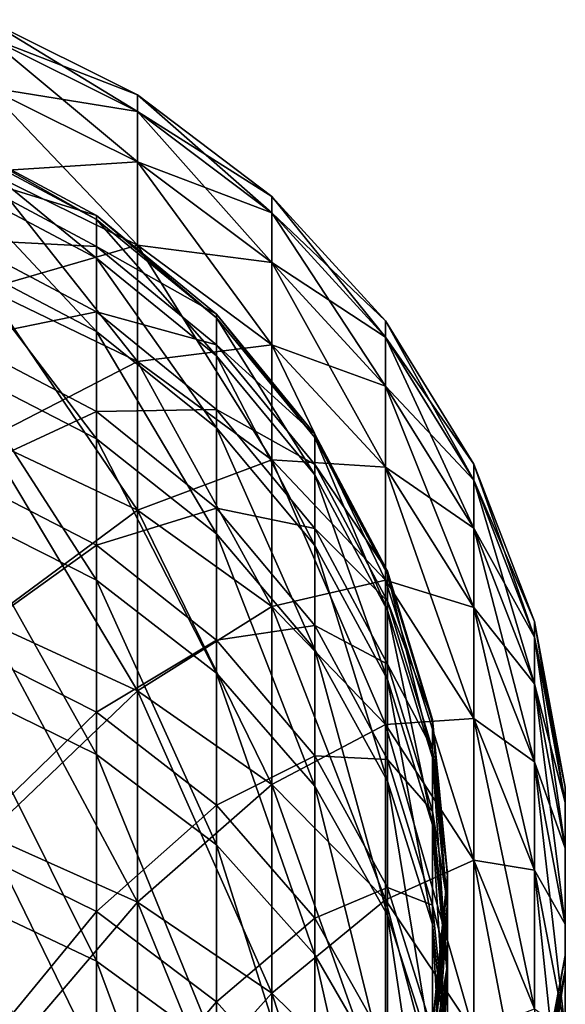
# Model space of a CAD drawing. Header units: millimetres. Extents: x -198 to 325, y 0 to 239.
# Tile 256 of 256: x 156 to 165, y 197 to 213. Entities that reach past the tile are written whole.
import ezdxf

# ---------------------------------------------------------------- set-up
doc = ezdxf.new("R2010")
doc.units = ezdxf.units.MM
doc.header["$LTSCALE"] = 65.185185
doc.layers.add('658', color=7, linetype='CONTINUOUS')
doc.layers.add('661', color=7, linetype='CONTINUOUS')

msp = doc.modelspace()

# ---------------------------------------------------------------- linework, layer by layer
at = {"layer": '658', "color": 7, "linetype": 'CONTINUOUS', "true_color": 0xe0f2ff}
for points in [[(157.227, 210.264, 112.708), (157.227, 210.199, 121.223), (154.977, 211.467, 112.709), (157.227, 210.264, 112.708)], [(154.977, 210.958, 104.127), (157.227, 210.264, 112.708), (154.977, 211.467, 112.709), (154.977, 210.958, 104.127)], [(154.977, 211.467, 112.709), (157.227, 210.199, 121.223), (154.977, 211.399, 121.307), (154.977, 211.467, 112.709)], [(157.227, 210.199, 121.223), (157.227, 209.562, 129.715), (154.977, 211.399, 121.307), (157.227, 210.199, 121.223)], [(154.977, 211.399, 121.307), (157.227, 209.562, 129.715), (154.977, 210.755, 129.88), (154.977, 211.399, 121.307)], [(157.227, 209.757, 104.208), (157.227, 210.264, 112.708), (154.977, 210.958, 104.127), (157.227, 209.757, 104.208)], [(154.977, 209.873, 95.598), (157.227, 209.757, 104.208), (154.977, 210.958, 104.127), (154.977, 209.873, 95.598)], [(157.227, 209.562, 129.715), (157.227, 208.358, 138.145), (154.977, 210.755, 129.88), (157.227, 209.562, 129.715)], [(154.977, 210.755, 129.88), (157.227, 208.358, 138.145), (154.977, 209.536, 138.391), (154.977, 210.755, 129.88)], [(159.198, 208.644, 112.706), (159.198, 208.583, 121.111), (157.227, 210.264, 112.708), (159.198, 208.644, 112.706)], [(157.227, 209.757, 104.208), (159.198, 208.644, 112.706), (157.227, 210.264, 112.708), (157.227, 209.757, 104.208)], [(157.227, 210.264, 112.708), (159.198, 208.583, 121.111), (157.227, 210.199, 121.223), (157.227, 210.264, 112.708)], [(159.198, 208.583, 121.111), (159.198, 207.958, 129.492), (157.227, 210.199, 121.223), (159.198, 208.583, 121.111)], [(157.227, 210.199, 121.223), (159.198, 207.958, 129.492), (157.227, 209.562, 129.715), (157.227, 210.199, 121.223)], [(157.227, 208.681, 95.76), (157.227, 209.757, 104.208), (154.977, 209.873, 95.598), (157.227, 208.681, 95.76)], [(154.977, 208.219, 87.161), (157.227, 208.681, 95.76), (154.977, 209.873, 95.598), (154.977, 208.219, 87.161)], [(159.198, 208.141, 104.316), (159.198, 208.644, 112.706), (157.227, 209.757, 104.208), (159.198, 208.141, 104.316)], [(157.227, 208.681, 95.76), (159.198, 208.141, 104.316), (157.227, 209.757, 104.208), (157.227, 208.681, 95.76)], [(159.198, 207.958, 129.492), (159.198, 206.772, 137.813), (157.227, 209.562, 129.715), (159.198, 207.958, 129.492)], [(157.227, 209.562, 129.715), (159.198, 206.772, 137.813), (157.227, 208.358, 138.145), (157.227, 209.562, 129.715)], [(157.227, 208.358, 138.145), (157.227, 206.59, 146.475), (154.977, 209.536, 138.391), (157.227, 208.358, 138.145)], [(154.977, 209.536, 138.391), (157.227, 206.59, 146.475), (154.977, 207.749, 146.801), (154.977, 209.536, 138.391)], [(157.227, 207.04, 87.404), (157.227, 208.681, 95.76), (154.977, 208.219, 87.161), (157.227, 207.04, 87.404)], [(159.198, 207.076, 95.979), (159.198, 208.141, 104.316), (157.227, 208.681, 95.76), (159.198, 207.076, 95.979)], [(157.227, 207.04, 87.404), (159.198, 207.076, 95.979), (157.227, 208.681, 95.76), (157.227, 207.04, 87.404)], [(160.815, 206.67, 112.704), (160.815, 206.613, 120.974), (159.198, 208.644, 112.706), (160.815, 206.67, 112.704)], [(159.198, 208.141, 104.316), (160.815, 206.67, 112.704), (159.198, 208.644, 112.706), (159.198, 208.141, 104.316)], [(159.198, 208.644, 112.706), (160.815, 206.613, 120.974), (159.198, 208.583, 121.111), (159.198, 208.644, 112.706)], [(160.815, 206.613, 120.974), (160.815, 206.003, 129.221), (159.198, 208.583, 121.111), (160.815, 206.613, 120.974)], [(159.198, 208.583, 121.111), (160.815, 206.003, 129.221), (159.198, 207.958, 129.492), (159.198, 208.583, 121.111)], [(159.198, 206.772, 137.813), (159.198, 205.03, 146.036), (157.227, 208.358, 138.145), (159.198, 206.772, 137.813)], [(157.227, 208.358, 138.145), (159.198, 205.03, 146.036), (157.227, 206.59, 146.475), (157.227, 208.358, 138.145)], [(154.977, 206.001, 78.854), (157.227, 207.04, 87.404), (154.977, 208.219, 87.161), (154.977, 206.001, 78.854)], [(160.815, 206.171, 104.449), (160.815, 206.67, 112.704), (159.198, 208.141, 104.316), (160.815, 206.171, 104.449)], [(159.198, 207.076, 95.979), (160.815, 206.171, 104.449), (159.198, 208.141, 104.316), (159.198, 207.076, 95.979)], [(160.815, 206.003, 129.221), (160.815, 204.84, 137.409), (159.198, 207.958, 129.492), (160.815, 206.003, 129.221)], [(159.198, 207.958, 129.492), (160.815, 204.84, 137.409), (159.198, 206.772, 137.813), (159.198, 207.958, 129.492)], [(157.227, 206.59, 146.475), (157.227, 204.267, 154.668), (154.977, 207.749, 146.801), (157.227, 206.59, 146.475)], [(154.977, 207.749, 146.801), (157.227, 204.267, 154.668), (154.977, 205.401, 155.072), (154.977, 207.749, 146.801)], [(157.227, 204.842, 79.177), (157.227, 207.04, 87.404), (154.977, 206.001, 78.854), (157.227, 204.842, 79.177)], [(159.198, 205.454, 87.732), (159.198, 207.076, 95.979), (157.227, 207.04, 87.404), (159.198, 205.454, 87.732)], [(157.227, 204.842, 79.177), (159.198, 205.454, 87.732), (157.227, 207.04, 87.404), (157.227, 204.842, 79.177)], [(160.815, 205.12, 96.246), (160.815, 206.171, 104.449), (159.198, 207.076, 95.979), (160.815, 205.12, 96.246)], [(159.198, 205.454, 87.732), (160.815, 205.12, 96.246), (159.198, 207.076, 95.979), (159.198, 205.454, 87.732)], [(160.815, 204.84, 137.409), (160.815, 203.13, 145.501), (159.198, 206.772, 137.813), (160.815, 204.84, 137.409)], [(159.198, 206.772, 137.813), (160.815, 203.13, 145.501), (159.198, 205.03, 146.036), (159.198, 206.772, 137.813)], [(162.015, 204.418, 112.702), (162.015, 204.367, 120.818), (160.815, 206.67, 112.704), (162.015, 204.418, 112.702)], [(160.815, 206.171, 104.449), (162.015, 204.418, 112.702), (160.815, 206.67, 112.704), (160.815, 206.171, 104.449)], [(160.815, 206.67, 112.704), (162.015, 204.367, 120.818), (160.815, 206.613, 120.974), (160.815, 206.67, 112.704)], [(159.198, 205.03, 146.036), (159.198, 202.741, 154.123), (157.227, 206.59, 146.475), (159.198, 205.03, 146.036)], [(157.227, 206.59, 146.475), (159.198, 202.741, 154.123), (157.227, 204.267, 154.668), (157.227, 206.59, 146.475)], [(162.015, 204.367, 120.818), (162.015, 203.772, 128.913), (160.815, 206.613, 120.974), (162.015, 204.367, 120.818)], [(160.815, 206.613, 120.974), (162.015, 203.772, 128.913), (160.815, 206.003, 129.221), (160.815, 206.613, 120.974)], [(162.015, 203.925, 104.601), (162.015, 204.418, 112.702), (160.815, 206.171, 104.449), (162.015, 203.925, 104.601)], [(160.815, 205.12, 96.246), (162.015, 203.925, 104.601), (160.815, 206.171, 104.449), (160.815, 205.12, 96.246)], [(154.977, 203.231, 70.714), (157.227, 204.842, 79.177), (154.977, 206.001, 78.854), (154.977, 203.231, 70.714)], [(162.015, 203.772, 128.913), (162.015, 202.635, 136.949), (160.815, 206.003, 129.221), (162.015, 203.772, 128.913)], [(160.815, 206.003, 129.221), (162.015, 202.635, 136.949), (160.815, 204.84, 137.409), (160.815, 206.003, 129.221)], [(157.227, 204.267, 154.668), (157.227, 201.399, 162.686), (154.977, 205.401, 155.072), (157.227, 204.267, 154.668)], [(154.977, 205.401, 155.072), (157.227, 201.399, 162.686), (154.977, 202.503, 163.167), (154.977, 205.401, 155.072)], [(159.198, 203.282, 79.613), (159.198, 205.454, 87.732), (157.227, 204.842, 79.177), (159.198, 203.282, 79.613)], [(160.815, 203.521, 88.132), (160.815, 205.12, 96.246), (159.198, 205.454, 87.732), (160.815, 203.521, 88.132)], [(159.198, 203.282, 79.613), (160.815, 203.521, 88.132), (159.198, 205.454, 87.732), (159.198, 203.282, 79.613)], [(160.815, 203.13, 145.501), (160.815, 200.882, 153.459), (159.198, 205.03, 146.036), (160.815, 203.13, 145.501)], [(159.198, 205.03, 146.036), (160.815, 200.882, 153.459), (159.198, 202.741, 154.123), (159.198, 205.03, 146.036)], [(162.015, 202.889, 96.551), (162.015, 203.925, 104.601), (160.815, 205.12, 96.246), (162.015, 202.889, 96.551)], [(160.815, 203.521, 88.132), (162.015, 202.889, 96.551), (160.815, 205.12, 96.246), (160.815, 203.521, 88.132)], [(157.227, 202.097, 71.116), (157.227, 204.842, 79.177), (154.977, 203.231, 70.714), (157.227, 202.097, 71.116)], [(157.227, 202.097, 71.116), (159.198, 203.282, 79.613), (157.227, 204.842, 79.177), (157.227, 202.097, 71.116)], [(162.015, 202.635, 136.949), (162.015, 200.962, 144.891), (160.815, 204.84, 137.409), (162.015, 202.635, 136.949)], [(160.815, 204.84, 137.409), (162.015, 200.962, 144.891), (160.815, 203.13, 145.501), (160.815, 204.84, 137.409)], [(162.753, 201.975, 112.7), (162.753, 201.93, 120.65), (162.015, 204.418, 112.702), (162.753, 201.975, 112.7)], [(162.015, 203.925, 104.601), (162.753, 201.975, 112.7), (162.015, 204.418, 112.702), (162.015, 203.925, 104.601)], [(162.015, 204.418, 112.702), (162.753, 201.93, 120.65), (162.015, 204.367, 120.818), (162.015, 204.418, 112.702)], [(162.753, 201.93, 120.65), (162.753, 201.352, 128.578), (162.015, 204.367, 120.818), (162.753, 201.93, 120.65)], [(162.015, 204.367, 120.818), (162.753, 201.352, 128.578), (162.015, 203.772, 128.913), (162.015, 204.367, 120.818)], [(159.198, 202.741, 154.123), (159.198, 199.914, 162.038), (157.227, 204.267, 154.668), (159.198, 202.741, 154.123)], [(157.227, 204.267, 154.668), (159.198, 199.914, 162.038), (157.227, 201.399, 162.686), (157.227, 204.267, 154.668)], [(162.753, 201.488, 104.766), (162.753, 201.975, 112.7), (162.015, 203.925, 104.601), (162.753, 201.488, 104.766)], [(162.015, 202.889, 96.551), (162.753, 201.488, 104.766), (162.015, 203.925, 104.601), (162.015, 202.889, 96.551)], [(162.753, 201.352, 128.578), (162.753, 200.244, 136.45), (162.015, 203.772, 128.913), (162.753, 201.352, 128.578)], [(162.015, 203.772, 128.913), (162.753, 200.244, 136.45), (162.015, 202.635, 136.949), (162.015, 203.772, 128.913)], [(160.815, 201.381, 80.144), (160.815, 203.521, 88.132), (159.198, 203.282, 79.613), (160.815, 201.381, 80.144)], [(162.015, 201.316, 88.588), (162.015, 202.889, 96.551), (160.815, 203.521, 88.132), (162.015, 201.316, 88.588)], [(160.815, 201.381, 80.144), (162.015, 201.316, 88.588), (160.815, 203.521, 88.132), (160.815, 201.381, 80.144)], [(154.977, 199.921, 62.779), (157.227, 202.097, 71.116), (154.977, 203.231, 70.714), (154.977, 199.921, 62.779)], [(159.198, 200.57, 71.657), (159.198, 203.282, 79.613), (157.227, 202.097, 71.116), (159.198, 200.57, 71.657)], [(159.198, 200.57, 71.657), (160.815, 201.381, 80.144), (159.198, 203.282, 79.613), (159.198, 200.57, 71.657)], [(162.015, 200.962, 144.891), (162.015, 198.76, 152.703), (160.815, 203.13, 145.501), (162.015, 200.962, 144.891)], [(160.815, 203.13, 145.501), (162.015, 198.76, 152.703), (160.815, 200.882, 153.459), (160.815, 203.13, 145.501)], [(162.753, 200.469, 96.882), (162.753, 201.488, 104.766), (162.015, 202.889, 96.551), (162.753, 200.469, 96.882)], [(162.015, 201.316, 88.588), (162.753, 200.469, 96.882), (162.015, 202.889, 96.551), (162.015, 201.316, 88.588)], [(160.815, 200.882, 153.459), (160.815, 198.104, 161.249), (159.198, 202.741, 154.123), (160.815, 200.882, 153.459)], [(159.198, 202.741, 154.123), (160.815, 198.104, 161.249), (159.198, 199.914, 162.038), (159.198, 202.741, 154.123)], [(162.753, 200.244, 136.45), (162.753, 198.61, 144.23), (162.015, 202.635, 136.949), (162.753, 200.244, 136.45)], [(162.015, 202.635, 136.949), (162.753, 198.61, 144.23), (162.015, 200.962, 144.891), (162.015, 202.635, 136.949)], [(157.227, 201.399, 162.686), (157.227, 198, 170.493), (154.977, 202.503, 163.167), (157.227, 201.399, 162.686)], [(154.977, 202.503, 163.167), (157.227, 198, 170.493), (154.977, 199.068, 171.049), (154.977, 202.503, 163.167)], [(157.227, 198.817, 63.258), (157.227, 202.097, 71.116), (154.977, 199.921, 62.779), (157.227, 198.817, 63.258)], [(157.227, 198.817, 63.258), (159.198, 200.57, 71.657), (157.227, 202.097, 71.116), (157.227, 198.817, 63.258)], [(163, 199.435, 112.698), (163, 199.396, 120.474), (162.753, 201.975, 112.7), (163, 199.435, 112.698)], [(162.753, 201.488, 104.766), (163, 199.435, 112.698), (162.753, 201.975, 112.7), (162.753, 201.488, 104.766)], [(162.753, 201.975, 112.7), (163, 199.396, 120.474), (162.753, 201.93, 120.65), (162.753, 201.975, 112.7)], [(163, 199.396, 120.474), (163, 198.836, 128.23), (162.753, 201.93, 120.65), (163, 199.396, 120.474)], [(162.753, 201.93, 120.65), (163, 198.836, 128.23), (162.753, 201.352, 128.578), (162.753, 201.93, 120.65)], [(163, 198.953, 104.937), (163, 199.435, 112.698), (162.753, 201.488, 104.766), (163, 198.953, 104.937)], [(162.753, 200.469, 96.882), (163, 198.953, 104.937), (162.753, 201.488, 104.766), (162.753, 200.469, 96.882)], [(159.198, 199.914, 162.038), (159.198, 196.563, 169.746), (157.227, 201.399, 162.686), (159.198, 199.914, 162.038)], [(157.227, 201.399, 162.686), (159.198, 196.563, 169.746), (157.227, 198, 170.493), (157.227, 201.399, 162.686)], [(160.815, 198.71, 72.317), (160.815, 201.381, 80.144), (159.198, 200.57, 71.657), (160.815, 198.71, 72.317)], [(162.015, 199.213, 80.749), (162.015, 201.316, 88.588), (160.815, 201.381, 80.144), (162.015, 199.213, 80.749)], [(160.815, 198.71, 72.317), (162.015, 199.213, 80.749), (160.815, 201.381, 80.144), (160.815, 198.71, 72.317)], [(162.753, 198.924, 89.084), (162.753, 200.469, 96.882), (162.015, 201.316, 88.588), (162.753, 198.924, 89.084)], [(162.015, 199.213, 80.749), (162.753, 198.924, 89.084), (162.015, 201.316, 88.588), (162.015, 199.213, 80.749)], [(163, 198.836, 128.23), (163, 197.757, 135.931), (162.753, 201.352, 128.578), (163, 198.836, 128.23)], [(162.753, 201.352, 128.578), (163, 197.757, 135.931), (162.753, 200.244, 136.45), (162.753, 201.352, 128.578)], [(162.015, 198.76, 152.703), (162.015, 196.04, 160.35), (160.815, 200.882, 153.459), (162.015, 198.76, 152.703)], [(160.815, 200.882, 153.459), (162.015, 196.04, 160.35), (160.815, 198.104, 161.249), (160.815, 200.882, 153.459)], [(162.753, 198.61, 144.23), (162.753, 196.459, 151.883), (162.015, 200.962, 144.891), (162.753, 198.61, 144.23)], [(162.015, 200.962, 144.891), (162.753, 196.459, 151.883), (162.015, 198.76, 152.703), (162.015, 200.962, 144.891)], [(159.198, 197.331, 63.902), (159.198, 200.57, 71.657), (157.227, 198.817, 63.258), (159.198, 197.331, 63.902)], [(159.198, 197.331, 63.902), (160.815, 198.71, 72.317), (159.198, 200.57, 71.657), (159.198, 197.331, 63.902)], [(163, 197.953, 97.226), (163, 198.953, 104.937), (162.753, 200.469, 96.882), (163, 197.953, 97.226)], [(162.753, 198.924, 89.084), (163, 197.953, 97.226), (162.753, 200.469, 96.882), (162.753, 198.924, 89.084)], [(163, 197.757, 135.931), (163, 196.164, 143.542), (162.753, 200.244, 136.45), (163, 197.757, 135.931)], [(162.753, 200.244, 136.45), (163, 196.164, 143.542), (162.753, 198.61, 144.23), (162.753, 200.244, 136.45)], [(154.977, 196.086, 55.084), (157.227, 198.817, 63.258), (154.977, 199.921, 62.779), (154.977, 196.086, 55.084)], [(160.815, 198.104, 161.249), (160.815, 194.811, 168.835), (159.198, 199.914, 162.038), (160.815, 198.104, 161.249)], [(159.198, 199.914, 162.038), (160.815, 194.811, 168.835), (159.198, 196.563, 169.746), (159.198, 199.914, 162.038)], [(162.746, 196.896, 112.697), (162.746, 196.862, 120.3), (163, 199.435, 112.698), (162.746, 196.896, 112.697)], [(163, 198.953, 104.937), (162.746, 196.896, 112.697), (163, 199.435, 112.698), (163, 198.953, 104.937)], [(163, 199.435, 112.698), (162.746, 196.862, 120.3), (163, 199.396, 120.474), (163, 199.435, 112.698)], [(162.746, 196.862, 120.3), (162.746, 196.32, 127.883), (163, 199.396, 120.474), (162.746, 196.862, 120.3)], [(163, 199.396, 120.474), (162.746, 196.32, 127.883), (163, 198.836, 128.23), (163, 199.396, 120.474)], [(162.015, 196.588, 73.069), (162.015, 199.213, 80.749), (160.815, 198.71, 72.317), (162.015, 196.588, 73.069)], [(162.753, 196.86, 81.407), (162.753, 198.924, 89.084), (162.015, 199.213, 80.749), (162.753, 196.86, 81.407)], [(162.015, 196.588, 73.069), (162.753, 196.86, 81.407), (162.015, 199.213, 80.749), (162.015, 196.588, 73.069)], [(157.227, 198, 170.493), (157.227, 194.085, 178.055), (154.977, 199.068, 171.049), (157.227, 198, 170.493)], [(154.977, 199.068, 171.049), (157.227, 194.085, 178.055), (154.977, 195.112, 178.683), (154.977, 199.068, 171.049)], [(162.746, 196.42, 105.109), (162.746, 196.896, 112.697), (163, 198.953, 104.937), (162.746, 196.42, 105.109)], [(163, 197.953, 97.226), (162.746, 196.42, 105.109), (163, 198.953, 104.937), (163, 197.953, 97.226)], [(163, 196.437, 89.599), (163, 197.953, 97.226), (162.753, 198.924, 89.084), (163, 196.437, 89.599)], [(162.753, 196.86, 81.407), (163, 196.437, 89.599), (162.753, 198.924, 89.084), (162.753, 196.86, 81.407)], [(157.227, 195.017, 55.637), (157.227, 198.817, 63.258), (154.977, 196.086, 55.084), (157.227, 195.017, 55.637)], [(157.227, 195.017, 55.637), (159.198, 197.331, 63.902), (157.227, 198.817, 63.258), (157.227, 195.017, 55.637)], [(160.815, 195.521, 64.686), (160.815, 198.71, 72.317), (159.198, 197.331, 63.902), (160.815, 195.521, 64.686)], [(160.815, 195.521, 64.686), (162.015, 196.588, 73.069), (160.815, 198.71, 72.317), (160.815, 195.521, 64.686)], [(162.753, 196.459, 151.883), (162.753, 193.799, 159.374), (162.015, 198.76, 152.703), (162.753, 196.459, 151.883)], [(162.015, 198.76, 152.703), (162.753, 193.799, 159.374), (162.015, 196.04, 160.35), (162.015, 198.76, 152.703)], [(162.746, 196.32, 127.883), (162.746, 195.27, 135.413), (163, 198.836, 128.23), (162.746, 196.32, 127.883)], [(163, 198.836, 128.23), (162.746, 195.27, 135.413), (163, 197.757, 135.931), (163, 198.836, 128.23)], [(163, 196.164, 143.542), (163, 194.066, 151.03), (162.753, 198.61, 144.23), (163, 196.164, 143.542)], [(162.753, 198.61, 144.23), (163, 194.066, 151.03), (162.753, 196.459, 151.883), (162.753, 198.61, 144.23)], [(162.015, 196.04, 160.35), (162.015, 192.812, 167.797), (160.815, 198.104, 161.249), (162.015, 196.04, 160.35)], [(160.815, 198.104, 161.249), (162.015, 192.812, 167.797), (160.815, 194.811, 168.835), (160.815, 198.104, 161.249)], [(159.198, 196.563, 169.746), (159.198, 192.701, 177.211), (157.227, 198, 170.493), (159.198, 196.563, 169.746)], [(157.227, 198, 170.493), (159.198, 192.701, 177.211), (157.227, 194.085, 178.055), (157.227, 198, 170.493)], [(162.746, 195.437, 97.57), (162.746, 196.42, 105.109), (163, 197.953, 97.226), (162.746, 195.437, 97.57)], [(163, 196.437, 89.599), (162.746, 195.437, 97.57), (163, 197.953, 97.226), (163, 196.437, 89.599)], [(162.746, 195.27, 135.413), (162.746, 193.719, 142.856), (163, 197.757, 135.931), (162.746, 195.27, 135.413)], [(163, 197.757, 135.931), (162.746, 193.719, 142.856), (163, 196.164, 143.542), (163, 197.757, 135.931)], [(159.198, 193.579, 56.381), (159.198, 197.331, 63.902), (157.227, 195.017, 55.637), (159.198, 193.579, 56.381)], [(159.198, 193.579, 56.381), (160.815, 195.521, 64.686), (159.198, 197.331, 63.902), (159.198, 193.579, 56.381)]]:
    msp.add_3dface(points, dxfattribs=at)
at = {"layer": '661', "color": 7, "linetype": 'CONTINUOUS', "true_color": 0xe0f2ff}
for points in [[(157.901, 212.25, 116), (157.901, 211.975, 107.579), (155.421, 213.486, 116), (157.901, 212.25, 116)], [(155.421, 213.208, 124.501), (157.901, 212.25, 116), (155.421, 213.486, 116), (155.421, 213.208, 124.501)], [(155.421, 213.486, 116), (157.901, 211.975, 107.579), (155.421, 213.208, 107.499), (155.421, 213.486, 116)], [(157.901, 211.975, 124.421), (157.901, 212.25, 116), (155.421, 213.208, 124.501), (157.901, 211.975, 124.421)], [(155.421, 212.374, 132.967), (157.901, 211.975, 124.421), (155.421, 213.208, 124.501), (155.421, 212.374, 132.967)], [(157.901, 211.975, 107.579), (157.901, 211.149, 99.195), (155.421, 213.208, 107.499), (157.901, 211.975, 107.579)], [(155.421, 213.208, 107.499), (157.901, 211.149, 99.195), (155.421, 212.374, 99.033), (155.421, 213.208, 107.499)], [(157.901, 211.149, 132.805), (157.901, 211.975, 124.421), (155.421, 212.374, 132.967), (157.901, 211.149, 132.805)], [(155.421, 210.988, 141.359), (157.901, 211.149, 132.805), (155.421, 212.374, 132.967), (155.421, 210.988, 141.359)], [(157.901, 211.149, 99.195), (157.901, 209.776, 90.882), (155.421, 212.374, 99.033), (157.901, 211.149, 99.195)], [(155.421, 212.374, 99.033), (157.901, 209.776, 90.882), (155.421, 210.988, 90.641), (155.421, 212.374, 99.033)], [(160.112, 210.58, 116), (160.112, 210.307, 107.689), (157.901, 212.25, 116), (160.112, 210.58, 116)], [(157.901, 211.975, 124.421), (160.112, 210.58, 116), (157.901, 212.25, 116), (157.901, 211.975, 124.421)], [(157.901, 212.25, 116), (160.112, 210.307, 107.689), (157.901, 211.975, 107.579), (157.901, 212.25, 116)], [(160.112, 210.307, 124.311), (160.112, 210.58, 116), (157.901, 211.975, 124.421), (160.112, 210.307, 124.311)], [(157.901, 211.149, 132.805), (160.112, 210.307, 124.311), (157.901, 211.975, 124.421), (157.901, 211.149, 132.805)], [(160.112, 210.307, 107.689), (160.112, 209.492, 99.413), (157.901, 211.975, 107.579), (160.112, 210.307, 107.689)], [(157.901, 211.975, 107.579), (160.112, 209.492, 99.413), (157.901, 211.149, 99.195), (157.901, 211.975, 107.579)], [(157.901, 209.776, 141.118), (157.901, 211.149, 132.805), (155.421, 210.988, 141.359), (157.901, 209.776, 141.118)], [(160.112, 209.492, 132.587), (160.112, 210.307, 124.311), (157.901, 211.149, 132.805), (160.112, 209.492, 132.587)], [(157.901, 209.776, 141.118), (160.112, 209.492, 132.587), (157.901, 211.149, 132.805), (157.901, 209.776, 141.118)], [(160.112, 209.492, 99.413), (160.112, 208.138, 91.208), (157.901, 211.149, 99.195), (160.112, 209.492, 99.413)], [(157.901, 211.149, 99.195), (160.112, 208.138, 91.208), (157.901, 209.776, 90.882), (157.901, 211.149, 99.195)], [(155.421, 209.057, 149.643), (157.901, 209.776, 141.118), (155.421, 210.988, 141.359), (155.421, 209.057, 149.643)], [(157.901, 209.776, 90.882), (157.901, 207.863, 82.677), (155.421, 210.988, 90.641), (157.901, 209.776, 90.882)], [(155.421, 210.988, 90.641), (157.901, 207.863, 82.677), (155.421, 209.057, 82.357), (155.421, 210.988, 90.641)], [(161.977, 208.531, 116), (161.977, 208.263, 107.823), (160.112, 210.58, 116), (161.977, 208.531, 116)], [(160.112, 210.307, 124.311), (161.977, 208.531, 116), (160.112, 210.58, 116), (160.112, 210.307, 124.311)], [(160.112, 210.58, 116), (161.977, 208.263, 107.823), (160.112, 210.307, 107.689), (160.112, 210.58, 116)], [(161.977, 208.263, 124.177), (161.977, 208.531, 116), (160.112, 210.307, 124.311), (161.977, 208.263, 124.177)], [(160.112, 209.492, 132.587), (161.977, 208.263, 124.177), (160.112, 210.307, 124.311), (160.112, 209.492, 132.587)], [(161.977, 208.263, 107.823), (161.977, 207.461, 99.68), (160.112, 210.307, 107.689), (161.977, 208.263, 107.823)], [(160.112, 210.307, 107.689), (161.977, 207.461, 99.68), (160.112, 209.492, 99.413), (160.112, 210.307, 107.689)], [(157.901, 207.863, 149.323), (157.901, 209.776, 141.118), (155.421, 209.057, 149.643), (157.901, 207.863, 149.323)], [(160.112, 208.138, 140.792), (160.112, 209.492, 132.587), (157.901, 209.776, 141.118), (160.112, 208.138, 140.792)], [(157.901, 207.863, 149.323), (160.112, 208.138, 140.792), (157.901, 209.776, 141.118), (157.901, 207.863, 149.323)], [(160.112, 208.138, 91.208), (160.112, 206.249, 83.109), (157.901, 209.776, 90.882), (160.112, 208.138, 91.208)], [(157.901, 209.776, 90.882), (160.112, 206.249, 83.109), (157.901, 207.863, 82.677), (157.901, 209.776, 90.882)], [(161.977, 207.461, 132.32), (161.977, 208.263, 124.177), (160.112, 209.492, 132.587), (161.977, 207.461, 132.32)], [(160.112, 208.138, 140.792), (161.977, 207.461, 132.32), (160.112, 209.492, 132.587), (160.112, 208.138, 140.792)], [(161.977, 207.461, 99.68), (161.977, 206.128, 91.608), (160.112, 209.492, 99.413), (161.977, 207.461, 99.68)], [(160.112, 209.492, 99.413), (161.977, 206.128, 91.608), (160.112, 208.138, 91.208), (160.112, 209.492, 99.413)], [(155.421, 206.588, 157.783), (157.901, 207.863, 149.323), (155.421, 209.057, 149.643), (155.421, 206.588, 157.783)], [(157.901, 207.863, 82.677), (157.901, 205.418, 74.615), (155.421, 209.057, 82.357), (157.901, 207.863, 82.677)], [(155.421, 209.057, 82.357), (157.901, 205.418, 74.615), (155.421, 206.588, 74.217), (155.421, 209.057, 82.357)], [(163.434, 206.174, 116), (163.434, 205.911, 107.977), (161.977, 208.531, 116), (163.434, 206.174, 116)], [(161.977, 208.263, 124.177), (163.434, 206.174, 116), (161.977, 208.531, 116), (161.977, 208.263, 124.177)], [(161.977, 208.531, 116), (163.434, 205.911, 107.977), (161.977, 208.263, 107.823), (161.977, 208.531, 116)], [(163.434, 205.911, 124.023), (163.434, 206.174, 116), (161.977, 208.263, 124.177), (163.434, 205.911, 124.023)], [(161.977, 207.461, 132.32), (163.434, 205.911, 124.023), (161.977, 208.263, 124.177), (161.977, 207.461, 132.32)], [(163.434, 205.911, 107.977), (163.434, 205.124, 99.988), (161.977, 208.263, 107.823), (163.434, 205.911, 107.977)], [(161.977, 208.263, 107.823), (163.434, 205.124, 99.988), (161.977, 207.461, 99.68), (161.977, 208.263, 107.823)], [(160.112, 206.249, 148.891), (160.112, 208.138, 140.792), (157.901, 207.863, 149.323), (160.112, 206.249, 148.891)], [(161.977, 206.128, 140.392), (161.977, 207.461, 132.32), (160.112, 208.138, 140.792), (161.977, 206.128, 140.392)], [(160.112, 206.249, 148.891), (161.977, 206.128, 140.392), (160.112, 208.138, 140.792), (160.112, 206.249, 148.891)], [(161.977, 206.128, 91.608), (161.977, 204.27, 83.64), (160.112, 208.138, 91.208), (161.977, 206.128, 91.608)], [(160.112, 208.138, 91.208), (161.977, 204.27, 83.64), (160.112, 206.249, 83.109), (160.112, 208.138, 91.208)], [(157.901, 205.418, 157.385), (157.901, 207.863, 149.323), (155.421, 206.588, 157.783), (157.901, 205.418, 157.385)], [(157.901, 205.418, 157.385), (160.112, 206.249, 148.891), (157.901, 207.863, 149.323), (157.901, 205.418, 157.385)], [(160.112, 206.249, 83.109), (160.112, 203.835, 75.152), (157.901, 207.863, 82.677), (160.112, 206.249, 83.109)], [(157.901, 207.863, 82.677), (160.112, 203.835, 75.152), (157.901, 205.418, 74.615), (157.901, 207.863, 82.677)], [(163.434, 205.124, 132.012), (163.434, 205.911, 124.023), (161.977, 207.461, 132.32), (163.434, 205.124, 132.012)], [(161.977, 206.128, 140.392), (163.434, 205.124, 132.012), (161.977, 207.461, 132.32), (161.977, 206.128, 140.392)], [(163.434, 205.124, 99.988), (163.434, 203.817, 92.068), (161.977, 207.461, 99.68), (163.434, 205.124, 99.988)], [(161.977, 207.461, 99.68), (163.434, 203.817, 92.068), (161.977, 206.128, 91.608), (161.977, 207.461, 99.68)], [(155.421, 203.591, 165.744), (157.901, 205.418, 157.385), (155.421, 206.588, 157.783), (155.421, 203.591, 165.744)], [(157.901, 205.418, 74.615), (157.901, 202.45, 66.729), (155.421, 206.588, 74.217), (157.901, 205.418, 74.615)], [(155.421, 206.588, 74.217), (157.901, 202.45, 66.729), (155.421, 203.591, 66.256), (155.421, 206.588, 74.217)], [(160.112, 203.835, 156.848), (160.112, 206.249, 148.891), (157.901, 205.418, 157.385), (160.112, 203.835, 156.848)], [(161.977, 204.27, 148.36), (161.977, 206.128, 140.392), (160.112, 206.249, 148.891), (161.977, 204.27, 148.36)], [(160.112, 203.835, 156.848), (161.977, 204.27, 148.36), (160.112, 206.249, 148.891), (160.112, 203.835, 156.848)], [(161.977, 204.27, 83.64), (161.977, 201.895, 75.81), (160.112, 206.249, 83.109), (161.977, 204.27, 83.64)], [(160.112, 206.249, 83.109), (161.977, 201.895, 75.81), (160.112, 203.835, 75.152), (160.112, 206.249, 83.109)], [(164.432, 203.589, 116), (164.432, 203.332, 108.146), (163.434, 206.174, 116), (164.432, 203.589, 116)], [(163.434, 205.911, 124.023), (164.432, 203.589, 116), (163.434, 206.174, 116), (163.434, 205.911, 124.023)], [(163.434, 206.174, 116), (164.432, 203.332, 108.146), (163.434, 205.911, 107.977), (163.434, 206.174, 116)], [(163.434, 203.817, 139.932), (163.434, 205.124, 132.012), (161.977, 206.128, 140.392), (163.434, 203.817, 139.932)], [(161.977, 204.27, 148.36), (163.434, 203.817, 139.932), (161.977, 206.128, 140.392), (161.977, 204.27, 148.36)], [(163.434, 203.817, 92.068), (163.434, 201.994, 84.25), (161.977, 206.128, 91.608), (163.434, 203.817, 92.068)], [(161.977, 206.128, 91.608), (163.434, 201.994, 84.25), (161.977, 204.27, 83.64), (161.977, 206.128, 91.608)], [(164.432, 203.332, 123.854), (164.432, 203.589, 116), (163.434, 205.911, 124.023), (164.432, 203.332, 123.854)], [(163.434, 205.124, 132.012), (164.432, 203.332, 123.854), (163.434, 205.911, 124.023), (163.434, 205.124, 132.012)], [(164.432, 203.332, 108.146), (164.432, 202.562, 100.325), (163.434, 205.911, 107.977), (164.432, 203.332, 108.146)], [(163.434, 205.911, 107.977), (164.432, 202.562, 100.325), (163.434, 205.124, 99.988), (163.434, 205.911, 107.977)], [(157.901, 202.45, 165.271), (157.901, 205.418, 157.385), (155.421, 203.591, 165.744), (157.901, 202.45, 165.271)], [(157.901, 202.45, 165.271), (160.112, 203.835, 156.848), (157.901, 205.418, 157.385), (157.901, 202.45, 165.271)], [(160.112, 203.835, 75.152), (160.112, 200.906, 67.369), (157.901, 205.418, 74.615), (160.112, 203.835, 75.152)], [(157.901, 205.418, 74.615), (160.112, 200.906, 67.369), (157.901, 202.45, 66.729), (157.901, 205.418, 74.615)], [(164.432, 202.562, 131.675), (164.432, 203.332, 123.854), (163.434, 205.124, 132.012), (164.432, 202.562, 131.675)], [(163.434, 203.817, 139.932), (164.432, 202.562, 131.675), (163.434, 205.124, 132.012), (163.434, 203.817, 139.932)], [(164.432, 202.562, 100.325), (164.432, 201.281, 92.572), (163.434, 205.124, 99.988), (164.432, 202.562, 100.325)], [(163.434, 205.124, 99.988), (164.432, 201.281, 92.572), (163.434, 203.817, 92.068), (163.434, 205.124, 99.988)], [(161.977, 201.895, 156.19), (161.977, 204.27, 148.36), (160.112, 203.835, 156.848), (161.977, 201.895, 156.19)], [(163.434, 201.994, 147.75), (163.434, 203.817, 139.932), (161.977, 204.27, 148.36), (163.434, 201.994, 147.75)], [(161.977, 201.895, 156.19), (163.434, 201.994, 147.75), (161.977, 204.27, 148.36), (161.977, 201.895, 156.19)], [(163.434, 201.994, 84.25), (163.434, 199.663, 76.568), (161.977, 204.27, 83.64), (163.434, 201.994, 84.25)], [(161.977, 204.27, 83.64), (163.434, 199.663, 76.568), (161.977, 201.895, 75.81), (161.977, 204.27, 83.64)], [(160.112, 200.906, 164.631), (160.112, 203.835, 156.848), (157.901, 202.45, 165.271), (160.112, 200.906, 164.631)], [(160.112, 200.906, 164.631), (161.977, 201.895, 156.19), (160.112, 203.835, 156.848), (160.112, 200.906, 164.631)], [(161.977, 201.895, 75.81), (161.977, 199.013, 68.153), (160.112, 203.835, 75.152), (161.977, 201.895, 75.81)], [(160.112, 203.835, 75.152), (161.977, 199.013, 68.153), (160.112, 200.906, 67.369), (160.112, 203.835, 75.152)], [(164.432, 201.281, 139.428), (164.432, 202.562, 131.675), (163.434, 203.817, 139.932), (164.432, 201.281, 139.428)], [(163.434, 201.994, 147.75), (164.432, 201.281, 139.428), (163.434, 203.817, 139.932), (163.434, 201.994, 147.75)], [(164.432, 201.281, 92.572), (164.432, 199.497, 84.919), (163.434, 203.817, 92.068), (164.432, 201.281, 92.572)], [(163.434, 203.817, 92.068), (164.432, 199.497, 84.919), (163.434, 201.994, 84.25), (163.434, 203.817, 92.068)], [(155.421, 200.081, 173.491), (157.901, 202.45, 165.271), (155.421, 203.591, 165.744), (155.421, 200.081, 173.491)], [(157.901, 202.45, 66.729), (157.901, 198.973, 59.055), (155.421, 203.591, 66.256), (157.901, 202.45, 66.729)], [(155.421, 203.591, 66.256), (157.901, 198.973, 59.055), (155.421, 200.081, 58.509), (155.421, 203.591, 66.256)], [(164.938, 200.865, 116), (164.938, 200.613, 108.324), (164.432, 203.589, 116), (164.938, 200.865, 116)], [(164.432, 203.332, 123.854), (164.938, 200.865, 116), (164.432, 203.589, 116), (164.432, 203.332, 123.854)], [(164.432, 203.589, 116), (164.938, 200.613, 108.324), (164.432, 203.332, 108.146), (164.432, 203.589, 116)], [(164.938, 200.613, 123.676), (164.938, 200.865, 116), (164.432, 203.332, 123.854), (164.938, 200.613, 123.676)], [(164.432, 202.562, 131.675), (164.938, 200.613, 123.676), (164.432, 203.332, 123.854), (164.432, 202.562, 131.675)], [(164.938, 200.613, 108.324), (164.938, 199.861, 100.681), (164.432, 203.332, 108.146), (164.938, 200.613, 108.324)], [(164.432, 203.332, 108.146), (164.938, 199.861, 100.681), (164.432, 202.562, 100.325), (164.432, 203.332, 108.146)], [(157.901, 198.973, 172.945), (157.901, 202.45, 165.271), (155.421, 200.081, 173.491), (157.901, 198.973, 172.945)], [(157.901, 198.973, 172.945), (160.112, 200.906, 164.631), (157.901, 202.45, 165.271), (157.901, 198.973, 172.945)], [(160.112, 200.906, 67.369), (160.112, 197.474, 59.794), (157.901, 202.45, 66.729), (160.112, 200.906, 67.369)], [(157.901, 202.45, 66.729), (160.112, 197.474, 59.794), (157.901, 198.973, 59.055), (157.901, 202.45, 66.729)], [(164.938, 199.861, 131.319), (164.938, 200.613, 123.676), (164.432, 202.562, 131.675), (164.938, 199.861, 131.319)], [(164.432, 201.281, 139.428), (164.938, 199.861, 131.319), (164.432, 202.562, 131.675), (164.432, 201.281, 139.428)], [(164.938, 199.861, 100.681), (164.938, 198.61, 93.103), (164.432, 202.562, 100.325), (164.938, 199.861, 100.681)], [(164.432, 202.562, 100.325), (164.938, 198.61, 93.103), (164.432, 201.281, 92.572), (164.432, 202.562, 100.325)], [(163.434, 199.663, 155.432), (163.434, 201.994, 147.75), (161.977, 201.895, 156.19), (163.434, 199.663, 155.432)], [(164.432, 199.497, 147.081), (164.432, 201.281, 139.428), (163.434, 201.994, 147.75), (164.432, 199.497, 147.081)], [(163.434, 199.663, 155.432), (164.432, 199.497, 147.081), (163.434, 201.994, 147.75), (163.434, 199.663, 155.432)], [(164.432, 199.497, 84.919), (164.432, 197.216, 77.399), (163.434, 201.994, 84.25), (164.432, 199.497, 84.919)], [(163.434, 201.994, 84.25), (164.432, 197.216, 77.399), (163.434, 199.663, 76.568), (163.434, 201.994, 84.25)], [(161.977, 199.013, 163.847), (161.977, 201.895, 156.19), (160.112, 200.906, 164.631), (161.977, 199.013, 163.847)], [(161.977, 199.013, 163.847), (163.434, 199.663, 155.432), (161.977, 201.895, 156.19), (161.977, 199.013, 163.847)], [(163.434, 199.663, 76.568), (163.434, 196.836, 69.055), (161.977, 201.895, 75.81), (163.434, 199.663, 76.568)], [(161.977, 201.895, 75.81), (163.434, 196.836, 69.055), (161.977, 199.013, 68.153), (161.977, 201.895, 75.81)], [(164.938, 198.61, 138.897), (164.938, 199.861, 131.319), (164.432, 201.281, 139.428), (164.938, 198.61, 138.897)], [(164.432, 199.497, 147.081), (164.938, 198.61, 138.897), (164.432, 201.281, 139.428), (164.432, 199.497, 147.081)], [(164.938, 198.61, 93.103), (164.938, 196.866, 85.624), (164.432, 201.281, 92.572), (164.938, 198.61, 93.103)], [(164.432, 201.281, 92.572), (164.938, 196.866, 85.624), (164.432, 199.497, 84.919), (164.432, 201.281, 92.572)], [(160.112, 197.474, 172.206), (160.112, 200.906, 164.631), (157.901, 198.973, 172.945), (160.112, 197.474, 172.206)], [(160.112, 197.474, 172.206), (161.977, 199.013, 163.847), (160.112, 200.906, 164.631), (160.112, 197.474, 172.206)], [(161.977, 199.013, 68.153), (161.977, 195.637, 60.7), (160.112, 200.906, 67.369), (161.977, 199.013, 68.153)], [(160.112, 200.906, 67.369), (161.977, 195.637, 60.7), (160.112, 197.474, 59.794), (160.112, 200.906, 67.369)], [(164.934, 198.094, 116), (164.934, 197.849, 108.505), (164.938, 200.865, 116), (164.934, 198.094, 116)], [(164.938, 200.613, 123.676), (164.934, 198.094, 116), (164.938, 200.865, 116), (164.938, 200.613, 123.676)], [(164.938, 200.865, 116), (164.934, 197.849, 108.505), (164.938, 200.613, 108.324), (164.938, 200.865, 116)], [(164.934, 197.849, 123.495), (164.934, 198.094, 116), (164.938, 200.613, 123.676), (164.934, 197.849, 123.495)], [(164.938, 199.861, 131.319), (164.934, 197.849, 123.495), (164.938, 200.613, 123.676), (164.938, 199.861, 131.319)], [(164.934, 197.849, 108.505), (164.934, 197.114, 101.042), (164.938, 200.613, 108.324), (164.934, 197.849, 108.505)], [(164.938, 200.613, 108.324), (164.934, 197.114, 101.042), (164.938, 199.861, 100.681), (164.938, 200.613, 108.324)], [(155.421, 196.071, 180.993), (157.901, 198.973, 172.945), (155.421, 200.081, 173.491), (155.421, 196.071, 180.993)], [(157.901, 198.973, 59.055), (157.901, 195.001, 51.625), (155.421, 200.081, 58.509), (157.901, 198.973, 59.055)], [(155.421, 200.081, 58.509), (157.901, 195.001, 51.625), (155.421, 196.071, 51.007), (155.421, 200.081, 58.509)], [(164.934, 197.114, 130.958), (164.934, 197.849, 123.495), (164.938, 199.861, 131.319), (164.934, 197.114, 130.958)], [(164.938, 198.61, 138.897), (164.934, 197.114, 130.958), (164.938, 199.861, 131.319), (164.938, 198.61, 138.897)], [(164.934, 197.114, 101.042), (164.934, 195.892, 93.644), (164.938, 199.861, 100.681), (164.934, 197.114, 101.042)], [(164.938, 199.861, 100.681), (164.934, 195.892, 93.644), (164.938, 198.61, 93.103), (164.938, 199.861, 100.681)], [(163.434, 196.836, 162.945), (163.434, 199.663, 155.432), (161.977, 199.013, 163.847), (163.434, 196.836, 162.945)], [(164.432, 197.216, 154.601), (164.432, 199.497, 147.081), (163.434, 199.663, 155.432), (164.432, 197.216, 154.601)], [(163.434, 196.836, 162.945), (164.432, 197.216, 154.601), (163.434, 199.663, 155.432), (163.434, 196.836, 162.945)], [(164.432, 197.216, 77.399), (164.432, 194.448, 70.044), (163.434, 199.663, 76.568), (164.432, 197.216, 77.399)], [(163.434, 199.663, 76.568), (164.432, 194.448, 70.044), (163.434, 196.836, 69.055), (163.434, 199.663, 76.568)], [(164.938, 196.866, 146.376), (164.938, 198.61, 138.897), (164.432, 199.497, 147.081), (164.938, 196.866, 146.376)], [(164.432, 197.216, 154.601), (164.938, 196.866, 146.376), (164.432, 199.497, 147.081), (164.432, 197.216, 154.601)], [(164.938, 196.866, 85.624), (164.938, 194.636, 78.274), (164.432, 199.497, 84.919), (164.938, 196.866, 85.624)], [(164.432, 199.497, 84.919), (164.938, 194.636, 78.274), (164.432, 197.216, 77.399), (164.432, 199.497, 84.919)], [(157.901, 195.001, 180.375), (157.901, 198.973, 172.945), (155.421, 196.071, 180.993), (157.901, 195.001, 180.375)], [(157.901, 195.001, 180.375), (160.112, 197.474, 172.206), (157.901, 198.973, 172.945), (157.901, 195.001, 180.375)], [(160.112, 197.474, 59.794), (160.112, 193.554, 52.46), (157.901, 198.973, 59.055), (160.112, 197.474, 59.794)], [(157.901, 198.973, 59.055), (160.112, 193.554, 52.46), (157.901, 195.001, 51.625), (157.901, 198.973, 59.055)], [(161.977, 195.637, 171.3), (161.977, 199.013, 163.847), (160.112, 197.474, 172.206), (161.977, 195.637, 171.3)], [(161.977, 195.637, 171.3), (163.434, 196.836, 162.945), (161.977, 199.013, 163.847), (161.977, 195.637, 171.3)], [(163.434, 196.836, 69.055), (163.434, 193.523, 61.743), (161.977, 199.013, 68.153), (163.434, 196.836, 69.055)], [(161.977, 199.013, 68.153), (163.434, 193.523, 61.743), (161.977, 195.637, 60.7), (161.977, 199.013, 68.153)], [(164.934, 195.892, 138.356), (164.934, 197.114, 130.958), (164.938, 198.61, 138.897), (164.934, 195.892, 138.356)], [(164.938, 196.866, 146.376), (164.934, 195.892, 138.356), (164.938, 198.61, 138.897), (164.938, 196.866, 146.376)], [(164.934, 195.892, 93.644), (164.934, 194.189, 86.341), (164.938, 198.61, 93.103), (164.934, 195.892, 93.644)], [(164.938, 198.61, 93.103), (164.934, 194.189, 86.341), (164.938, 196.866, 85.624), (164.938, 198.61, 93.103)], [(164.421, 195.371, 116), (164.421, 195.132, 108.683), (164.934, 198.094, 116), (164.421, 195.371, 116)], [(164.934, 197.849, 123.495), (164.421, 195.371, 116), (164.934, 198.094, 116), (164.934, 197.849, 123.495)], [(164.934, 198.094, 116), (164.421, 195.132, 108.683), (164.934, 197.849, 108.505), (164.934, 198.094, 116)], [(164.421, 195.132, 123.317), (164.421, 195.371, 116), (164.934, 197.849, 123.495), (164.421, 195.132, 123.317)], [(164.934, 197.114, 130.958), (164.421, 195.132, 123.317), (164.934, 197.849, 123.495), (164.934, 197.114, 130.958)], [(164.421, 195.132, 108.683), (164.421, 194.414, 101.398), (164.934, 197.849, 108.505), (164.421, 195.132, 108.683)], [(164.934, 197.849, 108.505), (164.421, 194.414, 101.398), (164.934, 197.114, 101.042), (164.934, 197.849, 108.505)], [(160.112, 193.554, 179.54), (160.112, 197.474, 172.206), (157.901, 195.001, 180.375), (160.112, 193.554, 179.54)], [(160.112, 193.554, 179.54), (161.977, 195.637, 171.3), (160.112, 197.474, 172.206), (160.112, 193.554, 179.54)], [(161.977, 195.637, 60.7), (161.977, 191.78, 53.485), (160.112, 197.474, 59.794), (161.977, 195.637, 60.7)], [(160.112, 197.474, 59.794), (161.977, 191.78, 53.485), (160.112, 193.554, 52.46), (160.112, 197.474, 59.794)]]:
    msp.add_3dface(points, dxfattribs=at)

doc.saveas('drawing.dxf')
